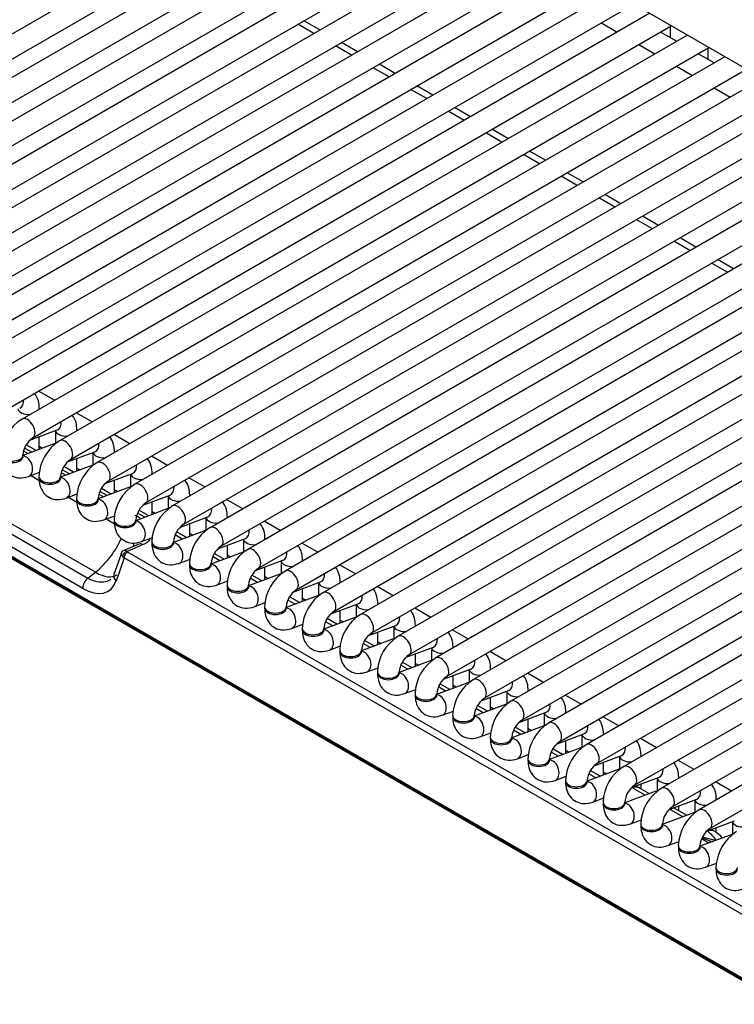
# Model space of a CAD drawing. Header units: millimetres. Extents: x -40 to 419, y 0 to 295.
# Tile 47 of 72: x 309.19 to 317.46, y 117.27 to 128.67. Entities that reach past the tile are written whole.
import ezdxf

# ---------------------------------------------------------------- set-up
doc = ezdxf.new("R2010")
doc.units = ezdxf.units.MM
doc.layers.add('BW4_CTMPLUS_RL', color=7, linetype='Continuous')
doc.layers.add('Standard', color=7, linetype='Continuous')

# ---------------------------------------------------------------- blocks, each defined once
blk = doc.blocks.new('SE3')
at = {"layer": 'BW4_CTMPLUS_RL', "color": 7, "linetype": 'Continuous'}
for p, q in [((325.546, 123.513), (306.066, 134.76)), ((312.999, 130.757), (305.295, 126.31)), ((305.42, 126.093), (313.249, 130.613)), ((313.434, 130.506), (305.731, 126.058)), ((305.856, 125.842), (313.684, 130.362)), ((313.87, 130.254), (306.166, 125.807)), ((306.291, 125.59), (314.12, 130.11)), ((314.305, 130.003), (306.602, 125.555)), ((306.727, 125.339), (314.555, 129.859)), ((314.741, 129.752), (307.037, 125.304)), ((307.162, 125.087), (314.991, 129.607)), ((315.176, 129.5), (307.473, 125.052)), ((307.598, 124.836), (315.426, 129.356)), ((315.612, 129.249), (307.908, 124.801)), ((308.033, 124.584), (315.862, 129.104)), ((316.048, 128.997), (308.344, 124.55)), ((308.469, 124.333), (316.298, 128.853)), ((316.483, 128.746), (308.779, 124.298)), ((318.03, 117.297), (298.316, 128.679)), ((298.317, 128.669), (318.031, 117.287)), ((298.327, 128.651), (318.041, 117.269)), ((312.594, 128.512), (312.409, 128.619)), ((312.664, 128.553), (312.479, 128.66)), ((315.923, 128.637), (316.108, 128.529)), ((308.904, 124.082), (316.733, 128.601)), ((316.794, 128.422), (316.608, 128.529)), ((316.72, 128.594), (316.72, 128.465)), ((316.919, 128.494), (309.215, 124.047)), ((313.1, 128.301), (312.914, 128.408)), ((309.34, 123.83), (317.169, 128.35)), ((313.03, 128.261), (312.844, 128.368)), ((316.358, 128.385), (316.544, 128.278)), ((317.229, 128.171), (317.044, 128.278)), ((317.155, 128.342), (317.155, 128.214)), ((317.354, 128.243), (309.65, 123.795)), ((309.775, 123.579), (317.604, 128.099)), ((313.465, 128.009), (313.28, 128.116)), ((313.535, 128.05), (313.35, 128.157)), ((316.794, 128.134), (316.979, 128.027)), ((317.79, 127.992), (310.086, 123.544)), ((310.211, 123.327), (318.04, 127.847)), ((313.901, 127.758), (313.715, 127.865)), ((313.971, 127.798), (313.785, 127.905)), ((317.229, 127.882), (317.415, 127.775)), ((318.225, 127.74), (310.521, 123.292)), ((310.646, 123.076), (318.475, 127.596)), ((314.336, 127.506), (314.151, 127.613)), ((314.406, 127.547), (314.221, 127.654)), ((318.661, 127.489), (310.957, 123.041)), ((314.842, 127.295), (314.656, 127.403)), ((311.082, 122.824), (318.911, 127.344)), ((314.772, 127.255), (314.586, 127.362)), ((319.096, 127.237), (311.392, 122.789)), ((315.277, 127.044), (315.092, 127.151)), ((311.517, 122.573), (319.346, 127.093)), ((315.207, 127.003), (315.022, 127.111)), ((319.532, 126.986), (311.828, 122.538)), ((311.953, 122.321), (319.782, 126.841)), ((315.643, 126.752), (315.457, 126.859)), ((315.713, 126.793), (315.527, 126.9)), ((319.967, 126.734), (312.263, 122.287)), ((312.388, 122.07), (320.217, 126.59)), ((316.078, 126.501), (315.893, 126.608)), ((316.148, 126.541), (315.963, 126.648)), ((320.403, 126.483), (312.699, 122.035)), ((312.824, 121.819), (320.653, 126.339)), ((316.514, 126.249), (316.328, 126.356)), ((316.584, 126.29), (316.398, 126.397)), ((320.838, 126.231), (313.134, 121.784)), ((317.019, 126.038), (316.834, 126.145)), ((313.259, 121.567), (321.088, 126.087)), ((316.949, 125.998), (316.764, 126.105)), ((321.274, 125.98), (313.57, 121.532)), ((317.455, 125.787), (317.269, 125.894)), ((313.695, 121.316), (321.524, 125.836)), ((317.385, 125.746), (317.199, 125.853)), ((321.709, 125.729), (314.005, 121.281)), ((314.13, 121.064), (321.959, 125.584)), ((322.145, 125.477), (314.441, 121.029)), ((314.566, 120.813), (322.395, 125.333)), ((322.58, 125.226), (314.876, 120.778)), ((315.001, 120.561), (322.83, 125.081)), ((323.016, 124.974), (315.312, 120.526)), ((315.437, 120.31), (323.266, 124.83)), ((323.451, 124.723), (315.747, 120.275)), ((315.872, 120.058), (323.701, 124.578)), ((323.887, 124.471), (316.183, 120.024)), ((310.065, 122.272), (306.56, 124.295)), ((309.592, 124.264), (309.406, 124.371)), ((316.308, 119.807), (324.137, 124.327)), ((306.474, 124.228), (309.978, 122.204)), ((309.415, 124.162), (309.415, 124.173)), ((324.322, 124.22), (316.619, 119.772)), ((309.92, 122.086), (306.415, 124.109)), ((310.027, 124.013), (309.842, 124.12)), ((316.744, 119.556), (324.572, 124.076)), ((324.758, 123.968), (317.054, 119.521)), ((309.306, 123.802), (309.623, 123.921)), ((309.415, 123.696), (309.415, 123.843)), ((309.601, 123.912), (309.601, 123.765)), ((309.851, 123.911), (309.851, 123.921)), ((310.463, 123.761), (310.277, 123.869)), ((309.618, 123.771), (309.226, 123.625)), ((309.377, 123.681), (309.263, 123.747)), ((309.415, 123.731), (309.452, 123.709)), ((309.226, 123.616), (309.226, 123.632)), ((309.233, 123.678), (309.287, 123.648)), ((309.328, 123.663), (309.245, 123.711)), ((309.741, 123.551), (310.059, 123.669)), ((310.036, 123.661), (310.036, 123.514)), ((310.286, 123.659), (310.286, 123.67)), ((310.898, 123.51), (310.713, 123.617)), ((317.179, 119.304), (324.776, 123.69)), ((310.053, 123.52), (309.661, 123.373)), ((309.812, 123.43), (309.698, 123.496)), ((309.851, 123.444), (309.851, 123.591)), ((309.29, 123.382), (309.419, 123.43)), ((309.319, 123.393), (309.414, 123.337)), ((309.411, 123.381), (309.411, 123.364)), ((309.661, 123.364), (309.661, 123.381)), ((309.669, 123.427), (309.722, 123.396)), ((309.764, 123.412), (309.68, 123.46)), ((309.851, 123.479), (309.888, 123.458)), ((310.177, 123.299), (310.494, 123.418)), ((310.472, 123.409), (310.472, 123.262)), ((310.722, 123.408), (310.722, 123.418)), ((310.489, 123.268), (310.097, 123.122)), ((310.286, 123.193), (310.286, 123.34)), ((311.334, 123.259), (311.148, 123.366)), ((309.726, 123.131), (309.855, 123.179)), ((310.104, 123.176), (310.158, 123.145)), ((310.199, 123.16), (310.116, 123.208)), ((310.248, 123.178), (310.134, 123.244)), ((310.286, 123.228), (310.323, 123.207)), ((310.612, 123.048), (310.93, 123.166)), ((310.907, 123.158), (310.907, 123.011)), ((311.157, 123.157), (311.157, 123.167)), ((309.754, 123.141), (309.85, 123.086)), ((309.847, 123.129), (309.847, 123.113)), ((310.097, 123.113), (310.097, 123.129)), ((310.722, 122.941), (310.722, 123.089)), ((311.77, 123.007), (311.584, 123.114)), ((310.161, 122.879), (310.29, 122.927)), ((310.924, 123.017), (310.532, 122.87)), ((310.635, 122.909), (310.551, 122.957)), ((310.683, 122.927), (310.569, 122.993)), ((310.722, 122.976), (310.759, 122.955)), ((310.19, 122.89), (310.286, 122.835)), ((310.282, 122.878), (310.282, 122.862)), ((310.532, 122.862), (310.532, 122.878)), ((311.048, 122.796), (311.365, 122.915)), ((311.157, 122.69), (311.157, 122.837)), ((311.343, 122.906), (311.343, 122.759)), ((311.593, 122.905), (311.593, 122.915)), ((312.205, 122.756), (312.02, 122.863)), ((311.36, 122.765), (310.968, 122.619)), ((311.07, 122.657), (310.987, 122.706)), ((311.119, 122.676), (311.005, 122.742)), ((311.157, 122.725), (311.194, 122.704)), ((310.558, 122.595), (310.392, 122.524)), ((310.616, 122.593), (310.432, 122.514)), ((310.597, 122.628), (310.726, 122.676)), ((310.718, 122.626), (310.718, 122.61)), ((310.968, 122.61), (310.968, 122.626)), ((311.483, 122.545), (311.801, 122.664)), ((311.593, 122.438), (311.593, 122.586)), ((311.778, 122.655), (311.778, 122.508)), ((312.028, 122.654), (312.028, 122.664)), ((312.641, 122.504), (312.455, 122.611)), ((310.365, 122.494), (310.279, 122.247)), ((310.441, 122.507), (317.851, 118.229)), ((311.795, 122.514), (311.403, 122.368)), ((311.555, 122.424), (311.44, 122.49)), ((311.593, 122.474), (311.63, 122.452)), ((310.397, 122.44), (310.303, 122.17)), ((310.38, 122.456), (310.397, 122.44)), ((317.807, 118.162), (310.397, 122.44)), ((311.032, 122.376), (311.161, 122.424)), ((311.153, 122.375), (311.153, 122.359)), ((311.403, 122.359), (311.403, 122.375)), ((311.506, 122.406), (311.422, 122.454)), ((311.919, 122.293), (312.236, 122.412)), ((312.214, 122.404), (312.214, 122.256)), ((312.464, 122.402), (312.464, 122.412)), ((313.076, 122.253), (312.891, 122.36)), ((309.978, 122.204), (310.065, 122.272)), ((312.231, 122.263), (311.839, 122.116)), ((311.99, 122.173), (311.876, 122.239)), ((312.028, 122.187), (312.028, 122.334)), ((311.468, 122.125), (311.597, 122.173)), ((311.589, 122.124), (311.589, 122.107)), ((311.839, 122.107), (311.839, 122.124)), ((311.941, 122.154), (311.858, 122.203)), ((312.028, 122.222), (312.065, 122.201)), ((312.354, 122.042), (312.672, 122.161)), ((312.649, 122.152), (312.649, 122.005)), ((312.899, 122.151), (312.899, 122.161)), ((312.666, 122.011), (312.274, 121.865)), ((312.464, 121.936), (312.464, 122.083)), ((313.512, 122.001), (313.326, 122.108)), ((311.903, 121.873), (312.032, 121.922)), ((312.377, 121.903), (312.293, 121.951)), ((312.426, 121.921), (312.311, 121.987)), ((312.464, 121.971), (312.501, 121.949)), ((312.79, 121.79), (313.107, 121.909)), ((313.085, 121.901), (313.085, 121.753)), ((313.335, 121.899), (313.335, 121.91)), ((312.024, 121.872), (312.024, 121.856)), ((312.274, 121.856), (312.274, 121.872)), ((312.899, 121.684), (312.899, 121.831)), ((313.947, 121.75), (313.762, 121.857)), ((312.339, 121.622), (312.468, 121.67)), ((313.102, 121.76), (312.71, 121.613)), ((312.812, 121.652), (312.729, 121.7)), ((312.861, 121.67), (312.747, 121.736)), ((312.899, 121.719), (312.936, 121.698)), ((312.46, 121.621), (312.46, 121.604)), ((312.71, 121.604), (312.71, 121.621)), ((313.225, 121.539), (313.543, 121.658)), ((313.335, 121.433), (313.335, 121.58)), ((313.52, 121.649), (313.52, 121.502)), ((313.77, 121.648), (313.77, 121.658)), ((314.383, 121.498), (314.197, 121.606)), ((313.537, 121.508), (313.145, 121.362)), ((313.248, 121.4), (313.165, 121.448)), ((313.297, 121.418), (313.182, 121.484)), ((313.335, 121.468), (313.372, 121.446)), ((312.774, 121.371), (312.903, 121.419)), ((312.895, 121.369), (312.895, 121.353)), ((313.145, 121.353), (313.145, 121.369)), ((313.661, 121.288), (313.978, 121.406)), ((313.77, 121.181), (313.77, 121.328)), ((313.956, 121.398), (313.956, 121.251)), ((314.206, 121.396), (314.206, 121.407)), ((314.818, 121.247), (314.633, 121.354)), ((313.973, 121.257), (313.581, 121.11)), ((313.732, 121.167), (313.618, 121.233)), ((313.77, 121.216), (313.807, 121.195)), ((313.21, 121.119), (313.339, 121.167)), ((313.331, 121.118), (313.331, 121.101)), ((313.581, 121.101), (313.581, 121.118)), ((313.683, 121.149), (313.6, 121.197)), ((314.096, 121.036), (314.414, 121.155)), ((314.391, 121.146), (314.391, 120.999)), ((314.641, 121.145), (314.641, 121.155)), ((315.254, 120.996), (315.068, 121.103)), ((314.408, 121.005), (314.016, 120.859)), ((314.168, 120.915), (314.053, 120.981)), ((314.206, 120.93), (314.206, 121.077)), ((313.645, 120.868), (313.774, 120.916)), ((313.766, 120.866), (313.766, 120.85)), ((314.016, 120.85), (314.016, 120.866)), ((314.119, 120.897), (314.036, 120.945)), ((314.206, 120.965), (314.243, 120.944)), ((314.532, 120.785), (314.849, 120.903)), ((314.827, 120.895), (314.827, 120.748)), ((315.077, 120.894), (315.077, 120.904)), ((314.844, 120.754), (314.452, 120.607)), ((314.641, 120.678), (314.641, 120.826)), ((315.689, 120.744), (315.504, 120.851)), ((314.081, 120.616), (314.21, 120.664)), ((314.554, 120.646), (314.471, 120.694)), ((314.603, 120.664), (314.489, 120.73)), ((314.641, 120.713), (314.678, 120.692)), ((314.967, 120.533), (315.285, 120.652)), ((315.262, 120.644), (315.262, 120.496)), ((315.512, 120.642), (315.512, 120.652)), ((314.202, 120.615), (314.202, 120.599)), ((314.452, 120.599), (314.452, 120.615)), ((315.077, 120.427), (315.077, 120.574)), ((316.125, 120.493), (315.939, 120.6)), ((314.517, 120.365), (314.645, 120.413)), ((315.279, 120.502), (314.887, 120.356)), ((314.99, 120.394), (314.907, 120.443)), ((315.039, 120.413), (314.924, 120.479)), ((315.077, 120.462), (315.114, 120.441)), ((314.637, 120.363), (314.637, 120.347)), ((314.887, 120.347), (314.887, 120.363)), ((315.403, 120.282), (315.721, 120.401)), ((315.512, 120.175), (315.512, 120.323)), ((315.698, 120.392), (315.698, 120.245)), ((315.948, 120.391), (315.948, 120.401)), ((316.56, 120.241), (316.375, 120.348)), ((315.715, 120.251), (315.323, 120.105)), ((315.425, 120.143), (315.342, 120.191)), ((315.474, 120.161), (315.36, 120.227)), ((315.512, 120.211), (315.549, 120.189)), ((314.952, 120.113), (315.081, 120.161)), ((315.073, 120.112), (315.073, 120.096)), ((315.323, 120.096), (315.323, 120.112)), ((315.838, 120.03), (316.156, 120.149)), ((315.948, 119.924), (315.948, 120.071)), ((316.133, 120.141), (316.133, 119.993)), ((316.383, 120.139), (316.383, 120.149)), ((316.996, 119.99), (316.81, 120.097)), ((316.15, 120), (315.758, 119.853)), ((315.91, 119.91), (315.795, 119.976)), ((315.948, 119.959), (315.985, 119.938)), ((315.388, 119.862), (315.516, 119.91)), ((315.508, 119.861), (315.508, 119.844)), ((315.758, 119.844), (315.758, 119.861)), ((315.861, 119.892), (315.778, 119.94)), ((316.274, 119.779), (316.592, 119.898)), ((316.569, 119.889), (316.569, 119.742)), ((316.819, 119.888), (316.819, 119.898)), ((317.431, 119.738), (317.246, 119.845)), ((316.586, 119.748), (316.194, 119.602)), ((316.43, 119.69), (316.279, 119.778)), ((316.479, 119.708), (316.374, 119.769)), ((316.383, 119.764), (316.383, 119.82)), ((315.823, 119.61), (315.952, 119.659)), ((316.709, 119.527), (317.027, 119.646)), ((317.004, 119.638), (317.004, 119.49)), ((317.254, 119.636), (317.254, 119.647)), ((315.944, 119.609), (315.944, 119.593)), ((316.194, 119.593), (316.194, 119.609)), ((317.021, 119.497), (316.629, 119.35)), ((316.866, 119.439), (316.711, 119.528)), ((316.915, 119.457), (316.76, 119.546)), ((316.819, 119.512), (316.819, 119.568)), ((316.259, 119.359), (316.387, 119.407)), ((317.145, 119.276), (317.463, 119.395)), ((317.44, 119.386), (317.44, 119.239)), ((316.379, 119.358), (316.379, 119.341)), ((316.629, 119.341), (316.629, 119.358)), ((317.238, 119.27), (317.195, 119.295)), ((317.254, 119.26), (317.254, 119.317)), ((316.694, 119.108), (316.823, 119.156)), ((317.457, 119.245), (317.065, 119.099)), ((317.167, 119.137), (317.084, 119.185)), ((317.091, 119.199), (317.21, 119.151)), ((317.096, 119.209), (317.251, 119.166)), ((317.212, 119.157), (317.216, 119.155)), ((316.815, 119.106), (316.815, 119.09)), ((317.065, 119.09), (317.065, 119.106)), ((317.13, 118.856), (317.258, 118.904)), ((317.25, 118.855), (317.25, 118.838))]:
    blk.add_line(p, q, dxfattribs=at)
for centre, radius, start, end in [((309.486, 123.614), 0.511, 122.0605, 177.9395), ((309.491, 123.611), 0.266, 124.6, 175.4), ((309.921, 123.362), 0.511, 122.0605, 177.9395), ((309.927, 123.359), 0.266, 124.6, 175.4), ((310.357, 123.111), 0.511, 122.0605, 177.9395), ((310.362, 123.108), 0.266, 124.6, 175.4), ((310.792, 122.859), 0.511, 122.0605, 177.9395), ((310.798, 122.856), 0.266, 124.6, 175.4), ((311.228, 122.608), 0.511, 122.0605, 177.9395), ((311.233, 122.605), 0.266, 124.6, 175.4), ((311.663, 122.357), 0.511, 122.0605, 177.9395), ((309.391, 123.095), 1.063, 309.2953, 336.3849), ((310.412, 122.478), 0.0501, 111.217, 163.3644), ((311.669, 122.354), 0.266, 124.6, 175.4), ((312.099, 122.105), 0.511, 122.0605, 177.9395), ((312.104, 122.102), 0.266, 124.6, 175.4), ((312.534, 121.854), 0.511, 122.0605, 177.9395), ((312.54, 121.851), 0.266, 124.6, 175.4), ((312.97, 121.602), 0.511, 122.0605, 177.9395), ((312.975, 121.599), 0.266, 124.6, 175.4), ((313.405, 121.351), 0.511, 122.0605, 177.9395), ((313.411, 121.348), 0.266, 124.6, 175.4), ((313.841, 121.099), 0.511, 122.0605, 177.9395), ((313.846, 121.096), 0.266, 124.6, 175.4), ((314.277, 120.848), 0.511, 122.0605, 177.9395), ((314.282, 120.845), 0.266, 124.6, 175.4), ((314.712, 120.596), 0.511, 122.0605, 177.9395), ((314.717, 120.593), 0.266, 124.6, 175.4), ((315.148, 120.345), 0.511, 122.0605, 177.9395), ((315.153, 120.342), 0.266, 124.6, 175.4), ((315.583, 120.094), 0.511, 122.0605, 177.9395), ((315.588, 120.091), 0.266, 124.6, 175.4), ((316.019, 119.842), 0.511, 122.0605, 177.9395), ((316.024, 119.839), 0.266, 124.6, 175.4), ((316.454, 119.591), 0.511, 122.0605, 177.9395), ((316.459, 119.588), 0.266, 124.6, 175.4), ((316.224, 119.509), 0.3, 60, 70.7387), ((316.89, 119.339), 0.511, 122.0605, 177.9395), ((316.895, 119.336), 0.266, 124.6, 175.4), ((317.325, 119.088), 0.511, 122.0605, 177.9395), ((317.33, 119.085), 0.266, 124.6, 175.4), ((317.088, 119.01), 0.3, 38.1194, 60), ((317.761, 118.836), 0.511, 122.0605, 177.9395)]:
    blk.add_arc(centre, radius, start, end, dxfattribs=at)
for centre, major_axis, ratio, start_param, end_param in [((309.144, 124.289), (0.044, -0.117), 0.668835, 0, 1.177544), ((309.29, 124.173), (0.125, 0), 0.57735, 6.127818, 6.283038), ((309.29, 124.173), (0.125, 0), 0.57735, 3.260392, 4.867757), ((309.277, 123.938), (-0.063, 0.108), 0.57735, 3.149658, 6.283185), ((309.58, 124.038), (0.044, -0.117), 0.668835, 0, 1.177544), ((309.726, 123.921), (0.125, 0), 0.57735, 3.260392, 4.867757), ((309.726, 123.921), (0.125, 0), 0.57735, 6.127818, 6.283038), ((309.713, 123.687), (-0.063, 0.108), 0.57735, 3.149658, 6.283185), ((310.015, 123.786), (0.044, -0.117), 0.668835, 0, 1.177544), ((309.101, 123.632), (0.125, 0), 0.57735, 3.140465, 6.27512), ((309.101, 123.616), (0.125, 0), 0.57735, 3.141593, 6.283185), ((309.247, 123.499), (0.044, -0.117), 0.668835, 0.000137, 2.871856), ((310.161, 123.67), (0.125, 0), 0.57735, 3.260392, 4.867757), ((310.161, 123.67), (0.125, 0), 0.57735, 6.127818, 6.283038), ((310.148, 123.435), (-0.063, 0.108), 0.57735, 3.149658, 6.283185), ((310.451, 123.535), (0.044, -0.117), 0.668835, 0, 1.177544), ((309.536, 123.381), (0.125, 0), 0.57735, 3.140465, 6.27512), ((310.597, 123.418), (0.125, 0), 0.57735, 3.260392, 4.867757), ((310.597, 123.418), (0.125, 0), 0.57735, 6.127818, 6.283038), ((309.536, 123.364), (0.125, 0), 0.57735, 3.141593, 6.283185), ((309.682, 123.248), (0.044, -0.117), 0.668835, 0.000137, 2.871856), ((310.584, 123.184), (-0.063, 0.108), 0.57735, 3.149658, 6.283185), ((310.886, 123.284), (0.044, -0.117), 0.668835, 0, 1.177544), ((311.032, 123.167), (0.125, 0), 0.57735, 3.260392, 4.867757), ((311.032, 123.167), (0.125, 0), 0.57735, 6.127818, 6.283038), ((309.972, 123.129), (0.125, 0), 0.57735, 3.140465, 6.27512), ((309.972, 123.113), (0.125, 0), 0.57735, 3.141593, 6.283185), ((310.118, 122.996), (0.044, -0.117), 0.668835, 0.000137, 2.871856), ((311.019, 122.933), (-0.063, 0.108), 0.57735, 3.149658, 6.283185), ((310.103, 122.828), (-0.612, 0.137), 0.393692, 3.888888, 4.040493), ((311.322, 123.032), (0.044, -0.117), 0.668835, 0, 1.177544), ((310.407, 122.878), (0.125, 0), 0.57735, 3.140465, 6.27512), ((310.407, 122.862), (0.125, 0), 0.57735, 3.141593, 6.283185), ((310.553, 122.745), (0.044, -0.117), 0.668835, 0.000137, 2.871856), ((311.468, 122.915), (0.125, 0), 0.57735, 3.260392, 4.867757), ((311.455, 122.681), (-0.063, 0.108), 0.57735, 3.149658, 6.283185), ((311.468, 122.915), (0.125, 0), 0.57735, 6.127818, 6.283038), ((311.757, 122.781), (0.044, -0.117), 0.668835, 0, 1.177544), ((310.07, 122.715), (-0.428, 0.258), 0.504907, 3.591536, 3.700123), ((310.597, 122.504), (0.0396, -0.0918), 0.787879, 2.416875, 3.141593), ((310.103, 122.828), (-0.612, 0.137), 0.393692, 2.64423, 2.990198), ((310.843, 122.626), (0.125, 0), 0.57735, 3.140465, 6.27512), ((310.843, 122.61), (0.125, 0), 0.57735, 3.141593, 6.283185), ((310.989, 122.493), (0.044, -0.117), 0.668835, 0.000137, 2.871856), ((311.903, 122.664), (0.125, 0), 0.57735, 3.260392, 4.867757), ((311.903, 122.664), (0.125, 0), 0.57735, 6.127818, 6.283038), ((310.423, 122.469), (-0.033, -0.0375), 0.743086, 3.797727, 5.577191), ((310.432, 122.463), (-0.025, -0.0433), 0.57735, 3.665191, 5.550147), ((310.473, 122.519), (-0.049, 0.0112), 0.453141, 0.6972, 0.975063), ((311.89, 122.43), (-0.063, 0.108), 0.57735, 3.149658, 6.283185), ((312.193, 122.529), (0.044, -0.117), 0.668835, 0, 1.177544), ((311.278, 122.375), (0.125, 0), 0.57735, 3.140465, 6.27512), ((311.278, 122.359), (0.125, 0), 0.57735, 3.141593, 6.283185), ((311.424, 122.242), (0.044, -0.117), 0.668835, 0.000137, 2.869209), ((312.339, 122.412), (0.125, 0), 0.57735, 3.260392, 4.867757), ((312.339, 122.412), (0.125, 0), 0.57735, 6.127818, 6.283038), ((310.003, 122.639), (-0.308, 0.394), 0.468323, 2.282914, 3.141593), ((310.374, 122.215), (0.0945, -0.0327), 0.768713, 3.141593, 4.165607), ((312.326, 122.178), (-0.063, 0.108), 0.57735, 3.149658, 6.283185), ((312.628, 122.278), (0.044, -0.117), 0.668835, 0, 1.177544), ((309.99, 122.131), (0.05, 0.0866), 0.57735, 0.959931, 2.408554), ((309.897, 122.566), (-0.321, 0.51), 0.546518, 2.33827, 3.554379), ((311.714, 122.124), (0.125, 0), 0.57735, 3.140465, 6.27512), ((312.774, 122.161), (0.125, 0), 0.57735, 3.260392, 4.867757), ((312.774, 122.161), (0.125, 0), 0.57735, 6.127818, 6.283038), ((311.714, 122.107), (0.125, 0), 0.57735, 3.141593, 6.283185), ((311.86, 121.991), (0.044, -0.117), 0.668835, 0.000137, 2.869209), ((312.761, 121.927), (-0.063, 0.108), 0.57735, 3.149658, 6.283185), ((313.064, 122.026), (0.044, -0.117), 0.668835, 0, 1.177544), ((313.21, 121.91), (0.125, 0), 0.57735, 3.260392, 4.867757), ((313.21, 121.91), (0.125, 0), 0.57735, 6.127818, 6.283038), ((312.149, 121.872), (0.125, 0), 0.57735, 3.140465, 6.27512), ((312.149, 121.856), (0.125, 0), 0.57735, 3.141593, 6.283185), ((312.295, 121.739), (0.044, -0.117), 0.668835, 0.000137, 2.871856), ((313.197, 121.675), (-0.063, 0.108), 0.57735, 3.149658, 6.283185), ((313.499, 121.775), (0.044, -0.117), 0.668835, 0, 1.177544), ((312.585, 121.621), (0.125, 0), 0.57735, 3.140465, 6.27512), ((312.585, 121.604), (0.125, 0), 0.57735, 3.141593, 6.283185), ((312.731, 121.488), (0.044, -0.117), 0.668835, 0.000137, 2.871856), ((313.645, 121.658), (0.125, 0), 0.57735, 3.260392, 4.867757), ((313.632, 121.424), (-0.063, 0.108), 0.57735, 3.149658, 6.283185), ((313.645, 121.658), (0.125, 0), 0.57735, 6.127818, 6.283038), ((313.935, 121.523), (0.044, -0.117), 0.668835, 0, 1.177544), ((313.02, 121.369), (0.125, 0), 0.57735, 3.140465, 6.27512), ((313.02, 121.353), (0.125, 0), 0.57735, 3.141593, 6.283185), ((313.166, 121.236), (0.044, -0.117), 0.668835, 0.000137, 2.871856), ((314.081, 121.407), (0.125, 0), 0.57735, 3.260392, 4.867757), ((314.081, 121.407), (0.125, 0), 0.57735, 6.127818, 6.283038), ((314.068, 121.172), (-0.063, 0.108), 0.57735, 3.149658, 6.283185), ((314.37, 121.272), (0.044, -0.117), 0.668835, 0, 1.177544), ((313.456, 121.118), (0.125, 0), 0.57735, 3.140465, 6.27512), ((313.456, 121.101), (0.125, 0), 0.57735, 3.141593, 6.283185), ((313.602, 120.985), (0.044, -0.117), 0.668835, 0.000137, 2.871856), ((314.516, 121.155), (0.125, 0), 0.57735, 3.260392, 4.867757), ((314.516, 121.155), (0.125, 0), 0.57735, 6.127818, 6.283038), ((314.503, 120.921), (-0.063, 0.108), 0.57735, 3.149658, 6.283185), ((314.806, 121.021), (0.044, -0.117), 0.668835, 0, 1.177544), ((313.891, 120.866), (0.125, 0), 0.57735, 3.140465, 6.27512), ((314.952, 120.904), (0.125, 0), 0.57735, 3.260392, 4.867757), ((314.952, 120.904), (0.125, 0), 0.57735, 6.127818, 6.283038), ((313.891, 120.85), (0.125, 0), 0.57735, 3.141593, 6.283185), ((314.037, 120.733), (0.044, -0.117), 0.668835, 0.000137, 2.871856), ((314.939, 120.67), (-0.063, 0.108), 0.57735, 3.149658, 6.283185), ((315.241, 120.769), (0.044, -0.117), 0.668835, 0, 1.177544), ((315.387, 120.652), (0.125, 0), 0.57735, 3.260392, 4.867757), ((315.387, 120.652), (0.125, 0), 0.57735, 6.127818, 6.283038), ((314.327, 120.615), (0.125, 0), 0.57735, 3.140465, 6.27512), ((314.327, 120.599), (0.125, 0), 0.57735, 3.141593, 6.283185), ((314.473, 120.482), (0.044, -0.117), 0.668835, 0.000137, 2.871856), ((315.374, 120.418), (-0.063, 0.108), 0.57735, 3.149658, 6.283185), ((315.677, 120.518), (0.044, -0.117), 0.668835, 0, 1.177544), ((314.762, 120.363), (0.125, 0), 0.57735, 3.140465, 6.27512), ((314.762, 120.347), (0.125, 0), 0.57735, 3.141593, 6.283185), ((314.908, 120.23), (0.044, -0.117), 0.668835, 0.000137, 2.871856), ((315.823, 120.401), (0.125, 0), 0.57735, 3.260392, 4.867757), ((315.81, 120.167), (-0.063, 0.108), 0.57735, 3.149658, 6.283185), ((315.823, 120.401), (0.125, 0), 0.57735, 6.127818, 6.283038), ((316.112, 120.266), (0.044, -0.117), 0.668835, 0, 1.177544), ((315.198, 120.112), (0.125, 0), 0.57735, 3.140465, 6.27512), ((315.198, 120.096), (0.125, 0), 0.57735, 3.141593, 6.283185), ((315.344, 119.979), (0.044, -0.117), 0.668835, 0.000137, 2.871856), ((316.258, 120.149), (0.125, 0), 0.57735, 3.260392, 4.867757), ((316.258, 120.149), (0.125, 0), 0.57735, 6.127818, 6.283038), ((316.245, 119.915), (-0.063, 0.108), 0.57735, 3.149658, 6.283185), ((316.548, 120.015), (0.044, -0.117), 0.668835, 0, 1.177544), ((315.633, 119.861), (0.125, 0), 0.57735, 3.140465, 6.27512), ((315.633, 119.844), (0.125, 0), 0.57735, 3.141593, 6.283185), ((315.779, 119.728), (0.044, -0.117), 0.668835, 0.000137, 2.871856), ((316.694, 119.898), (0.125, 0), 0.57735, 3.260392, 4.867757), ((316.694, 119.898), (0.125, 0), 0.57735, 6.127818, 6.283038), ((316.327, 119.583), (0.153, -0.213), 0.502685, -3.981112, -3.935366), ((316.224, 119.509), (-0.15, -0.26), 0.57735, 3.141593, 3.540433), ((316.681, 119.664), (-0.063, 0.108), 0.57735, 3.149658, 6.283185), ((316.983, 119.763), (0.044, -0.117), 0.668835, 0, 1.177544), ((317.129, 119.647), (0.125, 0), 0.57735, 3.260392, 4.867757), ((317.129, 119.647), (0.125, 0), 0.57735, 6.127818, 6.283038), ((316.069, 119.609), (0.125, 0), 0.57735, 3.140465, 6.27512), ((316.069, 119.593), (0.125, 0), 0.57735, 3.141593, 6.283185), ((316.215, 119.476), (0.044, -0.117), 0.668835, 0.000137, 2.869209), ((317.117, 119.412), (-0.063, 0.108), 0.57735, 3.149658, 6.283185), ((317.565, 119.395), (0.125, 0), 0.57735, 3.260392, 4.867757), ((316.504, 119.358), (0.125, 0), 0.57735, 3.140465, 6.27512), ((316.504, 119.341), (0.125, 0), 0.57735, 3.141593, 6.283185), ((316.65, 119.225), (0.044, -0.117), 0.668835, 0.000137, 2.871856), ((317.088, 119.01), (-0.078, 0.29), 0.707107, 5.081543, 5.667706), ((317.088, 119.01), (-0.15, -0.26), 0.57735, 3.141593, 3.563596), ((316.94, 119.106), (0.125, 0), 0.57735, 3.140465, 6.27512), ((316.94, 119.09), (0.125, 0), 0.57735, 3.141593, 6.283185), ((317.086, 118.973), (0.044, -0.117), 0.668835, 0.000137, 2.871856), ((317.375, 118.855), (0.125, 0), 0.57735, 3.140465, 6.27512), ((317.375, 118.838), (0.125, 0), 0.57735, 3.141593, 6.283185)]:
    blk.add_ellipse(centre, major_axis=major_axis, ratio=ratio, start_param=start_param, end_param=end_param, dxfattribs=at)
for points, knots in [([(309.415, 124.173), (309.413, 124.204), (309.409, 124.261), (309.381, 124.318), (309.36, 124.344), (309.36, 124.345)], [0, 0, 0, 0, 0.1768572, 0.3849217, 0.3902012, 0.3902012, 0.3902012, 0.3902012]), ([(309.851, 123.921), (309.849, 123.952), (309.844, 124.01), (309.817, 124.066), (309.796, 124.093), (309.795, 124.093)], [0, 0, 0, 0, 0.1768572, 0.3849217, 0.3902012, 0.3902012, 0.3902012, 0.3902012]), ([(310.286, 123.67), (310.284, 123.701), (310.28, 123.758), (310.252, 123.815), (310.231, 123.841), (310.231, 123.842)], [0, 0, 0, 0, 0.1768572, 0.3849217, 0.3902012, 0.3902012, 0.3902012, 0.3902012]), ([(308.976, 123.616), (308.977, 123.585), (308.982, 123.527), (309.022, 123.444), (309.094, 123.383), (309.191, 123.357), (309.252, 123.371), (309.29, 123.382)], [0, 0, 0, 0, 0.176857, 0.384922, 0.573783, 0.76949, 1, 1, 1, 1]), ([(309.228, 123.597), (309.228, 123.597), (309.227, 123.598), (309.226, 123.606), (309.226, 123.614), (309.226, 123.616)], [0.7480315, 0.7480315, 0.7480315, 0.7480315, 0.8180834, 0.9669986, 1, 1, 1, 1]), ([(310.722, 123.418), (310.72, 123.449), (310.715, 123.507), (310.688, 123.564), (310.667, 123.59), (310.666, 123.59)], [0, 0, 0, 0, 0.1768572, 0.3849217, 0.3902012, 0.3902012, 0.3902012, 0.3902012]), ([(309.411, 123.364), (309.413, 123.333), (309.417, 123.276), (309.458, 123.192), (309.529, 123.132), (309.626, 123.105), (309.688, 123.12), (309.726, 123.131)], [0, 0, 0, 0, 0.176857, 0.384922, 0.573783, 0.76949, 1, 1, 1, 1]), ([(309.663, 123.346), (309.663, 123.346), (309.663, 123.347), (309.661, 123.354), (309.661, 123.363), (309.661, 123.364)], [0.7480315, 0.7480315, 0.7480315, 0.7480315, 0.8180834, 0.9669986, 1, 1, 1, 1]), ([(311.157, 123.167), (311.155, 123.198), (311.151, 123.255), (311.123, 123.312), (311.102, 123.338), (311.102, 123.339)], [0, 0, 0, 0, 0.1768572, 0.3849217, 0.3902012, 0.3902012, 0.3902012, 0.3902012]), ([(309.847, 123.113), (309.848, 123.082), (309.853, 123.025), (309.893, 122.941), (309.965, 122.88), (310.062, 122.854), (310.123, 122.869), (310.161, 122.879)], [0, 0, 0, 0, 0.176857, 0.384922, 0.573783, 0.76949, 1, 1, 1, 1]), ([(310.099, 123.094), (310.099, 123.094), (310.098, 123.095), (310.097, 123.103), (310.097, 123.111), (310.097, 123.113)], [0.7480315, 0.7480315, 0.7480315, 0.7480315, 0.8180834, 0.9669986, 1, 1, 1, 1]), ([(311.593, 122.915), (311.591, 122.946), (311.586, 123.004), (311.559, 123.061), (311.538, 123.087), (311.537, 123.087)], [0, 0, 0, 0, 0.1768572, 0.3849217, 0.3902012, 0.3902012, 0.3902012, 0.3902012]), ([(310.282, 122.862), (310.284, 122.83), (310.288, 122.773), (310.329, 122.689), (310.401, 122.629), (310.497, 122.602), (310.559, 122.617), (310.597, 122.628)], [0, 0, 0, 0, 0.176857, 0.384922, 0.573783, 0.76949, 1, 1, 1, 1]), ([(310.534, 122.843), (310.534, 122.843), (310.534, 122.844), (310.532, 122.852), (310.532, 122.86), (310.532, 122.862)], [0.7480315, 0.7480315, 0.7480315, 0.7480315, 0.8180834, 0.9669986, 1, 1, 1, 1]), ([(312.028, 122.664), (312.027, 122.695), (312.022, 122.752), (311.994, 122.809), (311.973, 122.835), (311.973, 122.836)], [0, 0, 0, 0, 0.1768572, 0.3849217, 0.3902012, 0.3902012, 0.3902012, 0.3902012]), ([(310.718, 122.61), (310.719, 122.579), (310.724, 122.522), (310.765, 122.438), (310.836, 122.377), (310.933, 122.351), (310.994, 122.366), (311.032, 122.376)], [0, 0, 0, 0, 0.176857, 0.384922, 0.573783, 0.76949, 1, 1, 1, 1]), ([(310.97, 122.591), (310.97, 122.591), (310.969, 122.592), (310.968, 122.6), (310.968, 122.608), (310.968, 122.61)], [0.7480315, 0.7480315, 0.7480315, 0.7480315, 0.8180834, 0.9669986, 1, 1, 1, 1]), ([(312.464, 122.412), (312.462, 122.444), (312.457, 122.501), (312.43, 122.558), (312.409, 122.584), (312.408, 122.585)], [0, 0, 0, 0, 0.1768572, 0.3849217, 0.3902012, 0.3902012, 0.3902012, 0.3902012]), ([(310.38, 122.456), (310.378, 122.458), (310.375, 122.462), (310.372, 122.467), (310.369, 122.472), (310.367, 122.477), (310.365, 122.481), (310.364, 122.486), (310.364, 122.49), (310.364, 122.492), (310.364, 122.493)], [0, 0, 0, 0, 0.0601525, 0.1226304, 0.1875907, 0.255173, 0.3255014, 0.3986862, 0.4748249, 0.5370978, 0.5370978, 0.5370978, 0.5370978]), ([(310.432, 122.514), (310.425, 122.518), (310.411, 122.525), (310.399, 122.526), (310.394, 122.525), (310.393, 122.524)], [0, 0, 0, 0, 0.25, 0.5, 0.5545176, 0.5545176, 0.5545176, 0.5545176]), ([(311.153, 122.359), (311.155, 122.328), (311.159, 122.27), (311.2, 122.187), (311.272, 122.126), (311.369, 122.099), (311.43, 122.114), (311.468, 122.125)], [0, 0, 0, 0, 0.176857, 0.384922, 0.573783, 0.76949, 1, 1, 1, 1]), ([(311.405, 122.34), (311.405, 122.34), (311.405, 122.341), (311.403, 122.349), (311.403, 122.357), (311.403, 122.359)], [0.7480315, 0.7480315, 0.7480315, 0.7480315, 0.8180834, 0.9669986, 1, 1, 1, 1]), ([(312.899, 122.161), (312.898, 122.192), (312.893, 122.249), (312.865, 122.306), (312.844, 122.332), (312.844, 122.333)], [0, 0, 0, 0, 0.1768572, 0.3849217, 0.3902012, 0.3902012, 0.3902012, 0.3902012]), ([(310.245, 122.193), (310.226, 122.177), (310.152, 122.141), (310.05, 122.163), (309.978, 122.204)], [0.2824352, 0.2824352, 0.2824352, 0.2824352, 0.5, 1, 1, 1, 1]), ([(311.589, 122.107), (311.59, 122.076), (311.595, 122.019), (311.636, 121.935), (311.707, 121.875), (311.804, 121.848), (311.865, 121.863), (311.903, 121.873)], [0, 0, 0, 0, 0.176857, 0.384922, 0.573783, 0.76949, 1, 1, 1, 1]), ([(311.841, 122.088), (311.841, 122.088), (311.84, 122.089), (311.839, 122.097), (311.839, 122.105), (311.839, 122.107)], [0.7480315, 0.7480315, 0.7480315, 0.7480315, 0.8180834, 0.9669986, 1, 1, 1, 1]), ([(313.335, 121.91), (313.333, 121.941), (313.328, 121.998), (313.301, 122.055), (313.28, 122.081), (313.279, 122.082)], [0, 0, 0, 0, 0.1768572, 0.3849217, 0.3902012, 0.3902012, 0.3902012, 0.3902012]), ([(312.024, 121.856), (312.026, 121.825), (312.03, 121.767), (312.071, 121.684), (312.143, 121.623), (312.24, 121.596), (312.301, 121.611), (312.339, 121.622)], [0, 0, 0, 0, 0.176857, 0.384922, 0.573783, 0.76949, 1, 1, 1, 1]), ([(312.276, 121.837), (312.276, 121.837), (312.276, 121.838), (312.274, 121.846), (312.274, 121.854), (312.274, 121.856)], [0.7480315, 0.7480315, 0.7480315, 0.7480315, 0.8180834, 0.9669986, 1, 1, 1, 1]), ([(313.77, 121.658), (313.769, 121.689), (313.764, 121.747), (313.736, 121.803), (313.715, 121.83), (313.715, 121.83)], [0, 0, 0, 0, 0.1768572, 0.3849217, 0.3902012, 0.3902012, 0.3902012, 0.3902012]), ([(312.46, 121.604), (312.461, 121.573), (312.466, 121.516), (312.507, 121.432), (312.578, 121.372), (312.675, 121.345), (312.736, 121.36), (312.774, 121.371)], [0, 0, 0, 0, 0.176857, 0.384922, 0.573783, 0.76949, 1, 1, 1, 1]), ([(312.712, 121.586), (312.712, 121.585), (312.711, 121.587), (312.71, 121.594), (312.71, 121.603), (312.71, 121.604)], [0.7480315, 0.7480315, 0.7480315, 0.7480315, 0.8180834, 0.9669986, 1, 1, 1, 1]), ([(314.206, 121.407), (314.204, 121.438), (314.199, 121.495), (314.172, 121.552), (314.151, 121.578), (314.15, 121.579)], [0, 0, 0, 0, 0.1768572, 0.3849217, 0.3902012, 0.3902012, 0.3902012, 0.3902012]), ([(312.895, 121.353), (312.897, 121.322), (312.902, 121.264), (312.942, 121.181), (313.014, 121.12), (313.111, 121.094), (313.172, 121.108), (313.21, 121.119)], [0, 0, 0, 0, 0.176857, 0.384922, 0.573783, 0.76949, 1, 1, 1, 1]), ([(313.147, 121.334), (313.147, 121.334), (313.147, 121.335), (313.145, 121.343), (313.145, 121.351), (313.145, 121.353)], [0.7480315, 0.7480315, 0.7480315, 0.7480315, 0.8180834, 0.9669986, 1, 1, 1, 1]), ([(314.641, 121.155), (314.64, 121.186), (314.635, 121.244), (314.607, 121.301), (314.587, 121.327), (314.586, 121.327)], [0, 0, 0, 0, 0.1768572, 0.3849217, 0.3902012, 0.3902012, 0.3902012, 0.3902012]), ([(313.331, 121.101), (313.332, 121.07), (313.337, 121.013), (313.378, 120.929), (313.449, 120.869), (313.546, 120.842), (313.607, 120.857), (313.645, 120.868)], [0, 0, 0, 0, 0.176857, 0.384922, 0.573783, 0.76949, 1, 1, 1, 1]), ([(313.583, 121.083), (313.583, 121.083), (313.582, 121.084), (313.581, 121.091), (313.581, 121.1), (313.581, 121.101)], [0.7480315, 0.7480315, 0.7480315, 0.7480315, 0.8180834, 0.9669986, 1, 1, 1, 1]), ([(315.077, 120.904), (315.075, 120.935), (315.07, 120.992), (315.043, 121.049), (315.022, 121.075), (315.021, 121.076)], [0, 0, 0, 0, 0.1768572, 0.3849217, 0.3902012, 0.3902012, 0.3902012, 0.3902012]), ([(313.766, 120.85), (313.768, 120.819), (313.773, 120.762), (313.813, 120.678), (313.885, 120.617), (313.982, 120.591), (314.043, 120.606), (314.081, 120.616)], [0, 0, 0, 0, 0.176857, 0.384922, 0.573783, 0.76949, 1, 1, 1, 1]), ([(314.018, 120.831), (314.018, 120.831), (314.018, 120.832), (314.016, 120.84), (314.016, 120.848), (314.016, 120.85)], [0.7480315, 0.7480315, 0.7480315, 0.7480315, 0.8180834, 0.9669986, 1, 1, 1, 1]), ([(315.512, 120.652), (315.511, 120.683), (315.506, 120.741), (315.478, 120.798), (315.458, 120.824), (315.457, 120.824)], [0, 0, 0, 0, 0.1768572, 0.3849217, 0.3902012, 0.3902012, 0.3902012, 0.3902012]), ([(314.202, 120.599), (314.203, 120.567), (314.208, 120.51), (314.249, 120.426), (314.32, 120.366), (314.417, 120.339), (314.478, 120.354), (314.517, 120.365)], [0, 0, 0, 0, 0.176857, 0.384922, 0.573783, 0.76949, 1, 1, 1, 1]), ([(314.454, 120.58), (314.454, 120.58), (314.454, 120.581), (314.452, 120.589), (314.452, 120.597), (314.452, 120.599)], [0.7480315, 0.7480315, 0.7480315, 0.7480315, 0.8180834, 0.9669986, 1, 1, 1, 1]), ([(315.948, 120.401), (315.946, 120.432), (315.941, 120.489), (315.914, 120.546), (315.893, 120.572), (315.893, 120.573)], [0, 0, 0, 0, 0.1768572, 0.3849217, 0.3902012, 0.3902012, 0.3902012, 0.3902012]), ([(314.637, 120.347), (314.639, 120.316), (314.644, 120.259), (314.684, 120.175), (314.756, 120.114), (314.853, 120.088), (314.914, 120.103), (314.952, 120.113)], [0, 0, 0, 0, 0.176857, 0.384922, 0.573783, 0.76949, 1, 1, 1, 1]), ([(314.889, 120.328), (314.889, 120.328), (314.889, 120.329), (314.887, 120.337), (314.887, 120.345), (314.887, 120.347)], [0.7480315, 0.7480315, 0.7480315, 0.7480315, 0.8180834, 0.9669986, 1, 1, 1, 1]), ([(316.383, 120.149), (316.382, 120.181), (316.377, 120.238), (316.349, 120.295), (316.329, 120.321), (316.328, 120.322)], [0, 0, 0, 0, 0.1768572, 0.3849217, 0.3902012, 0.3902012, 0.3902012, 0.3902012]), ([(315.073, 120.096), (315.074, 120.065), (315.079, 120.007), (315.12, 119.924), (315.191, 119.863), (315.288, 119.836), (315.349, 119.851), (315.388, 119.862)], [0, 0, 0, 0, 0.176857, 0.384922, 0.573783, 0.76949, 1, 1, 1, 1]), ([(315.325, 120.077), (315.325, 120.077), (315.325, 120.078), (315.323, 120.086), (315.323, 120.094), (315.323, 120.096)], [0.7480315, 0.7480315, 0.7480315, 0.7480315, 0.8180834, 0.9669986, 1, 1, 1, 1]), ([(316.819, 119.898), (316.817, 119.929), (316.812, 119.986), (316.785, 120.043), (316.764, 120.069), (316.764, 120.07)], [0, 0, 0, 0, 0.1768572, 0.3849217, 0.3902012, 0.3902012, 0.3902012, 0.3902012]), ([(315.508, 119.844), (315.51, 119.813), (315.515, 119.756), (315.555, 119.672), (315.627, 119.612), (315.724, 119.585), (315.785, 119.6), (315.823, 119.61)], [0, 0, 0, 0, 0.176857, 0.384922, 0.573783, 0.76949, 1, 1, 1, 1]), ([(315.76, 119.825), (315.761, 119.825), (315.76, 119.826), (315.758, 119.834), (315.758, 119.842), (315.758, 119.844)], [0.7480315, 0.7480315, 0.7480315, 0.7480315, 0.8180834, 0.9669986, 1, 1, 1, 1]), ([(316.304, 119.782), (316.304, 119.782), (316.304, 119.782), (316.303, 119.782), (316.301, 119.782), (316.299, 119.781), (316.296, 119.781), (316.291, 119.78), (316.286, 119.779), (316.281, 119.778), (316.279, 119.778)], [0, 0, 0, 0, 0.018635, 0.062554, 0.132551, 0.228775, 0.35128, 0.500091, 0.798925, 1, 1, 1, 1]), ([(317.254, 119.647), (317.253, 119.678), (317.248, 119.735), (317.22, 119.792), (317.2, 119.818), (317.199, 119.819)], [0, 0, 0, 0, 0.1768572, 0.3849217, 0.3902012, 0.3902012, 0.3902012, 0.3902012]), ([(315.944, 119.593), (315.945, 119.562), (315.95, 119.504), (315.991, 119.421), (316.062, 119.36), (316.159, 119.334), (316.22, 119.348), (316.259, 119.359)], [0, 0, 0, 0, 0.176857, 0.384922, 0.573783, 0.76949, 1, 1, 1, 1]), ([(316.196, 119.574), (316.196, 119.574), (316.196, 119.575), (316.194, 119.583), (316.194, 119.591), (316.194, 119.593)], [0.7480315, 0.7480315, 0.7480315, 0.7480315, 0.8180834, 0.9669986, 1, 1, 1, 1]), ([(316.379, 119.341), (316.381, 119.31), (316.386, 119.253), (316.426, 119.169), (316.498, 119.109), (316.595, 119.082), (316.656, 119.097), (316.694, 119.108)], [0, 0, 0, 0, 0.176857, 0.384922, 0.573783, 0.76949, 1, 1, 1, 1]), ([(316.632, 119.323), (316.632, 119.322), (316.631, 119.324), (316.629, 119.331), (316.629, 119.34), (316.629, 119.341)], [0.7480315, 0.7480315, 0.7480315, 0.7480315, 0.8180834, 0.9669986, 1, 1, 1, 1]), ([(316.815, 119.09), (316.816, 119.059), (316.821, 119.001), (316.862, 118.918), (316.933, 118.857), (317.03, 118.831), (317.091, 118.845), (317.13, 118.856)], [0, 0, 0, 0, 0.176857, 0.384922, 0.573783, 0.76949, 1, 1, 1, 1]), ([(317.067, 119.071), (317.067, 119.071), (317.067, 119.072), (317.065, 119.08), (317.065, 119.088), (317.065, 119.09)], [0.7480315, 0.7480315, 0.7480315, 0.7480315, 0.8180834, 0.9669986, 1, 1, 1, 1]), ([(317.25, 118.838), (317.252, 118.807), (317.257, 118.75), (317.297, 118.666), (317.369, 118.606), (317.466, 118.579), (317.527, 118.594), (317.565, 118.605)], [0, 0, 0, 0, 0.176857, 0.384922, 0.573783, 0.76949, 1, 1, 1, 1])]:
    blk.add_open_spline(points, degree=3, knots=knots, dxfattribs=at)

msp = doc.modelspace()

# ---------------------------------------------------------------- block references
at = {"layer": 'Standard'}
msp.add_blockref('SE3', (0, 0), dxfattribs=at)

doc.saveas('drawing.dxf')
